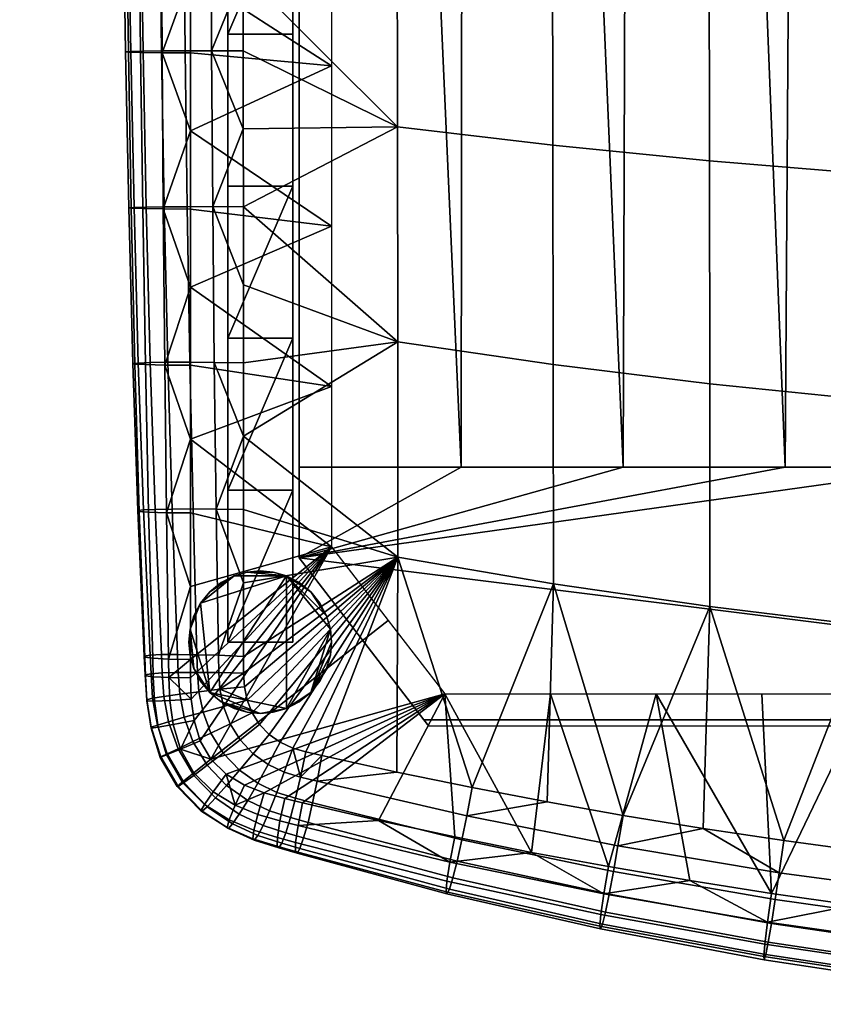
# Model space of a CAD drawing. Header units: millimetres. Extents: x -248 to 248, y -292 to 271.
# Tile 1 of 18: x -243 to -119, y -288 to -136. Entities that reach past the tile are written whole.
import ezdxf

# ---------------------------------------------------------------- set-up
doc = ezdxf.new("R2010")
doc.units = ezdxf.units.MM
for name, color, linetype in [('kryt', 251, 'Continuous'), ('nozky', 250, 'Continuous'), ('podnoz', 7, 'Continuous'), ('sedak', 7, 'Continuous')]:
    doc.layers.add(name, color=color, linetype=linetype)

msp = doc.modelspace()

# ---------------------------------------------------------------- meshes
at = {"layer": 'kryt'}
mesh = msp.add_polyface(dxfattribs=at)
corners = [(-187.4, 74.5, 385.52), (-200, 74.5, 389), (-200, 83.71, 392.16), (-175.59, 84.04, 385.73), (-174.71, 74.5, 382.27), (-150.91, 84.32, 380.18), (-136.16, 74.5, 373.84), (-149.08, 74.5, 376.42), (-161.94, 74.5, 379.23), (-126.03, 84.55, 375.49), (-123.16, 74.5, 371.49), (-110.11, 74.5, 369.37), (-100.97, 84.74, 371.67), (-97, 74.5, 367.49), (-200, 74.5, 389), (-200, -205.5, 400), (-200, 83.71, 392.16), (-200, 93.13, 394.8), (-200, 3.93, 420.88), (-200, 78.27, 415.69), (-200, 102.72, 396.9), (-125, -205.5, 400), (-123.16, 74.5, 371.49), (-110.11, 74.5, 369.37), (-100, -205.5, 400), (-150, -205.5, 400), (-149.08, 74.5, 376.42), (-136.16, 74.5, 373.84), (-200, -205.5, 400), (-200, 74.5, 389), (-187.4, 74.5, 385.52), (-175, -205.5, 400), (-174.71, 74.5, 382.27), (-161.94, 74.5, 379.23), (-92.54, 13.93, 374.09), (-95.41, 44.18, 370.84), (-97, 74.5, 367.49), (-48.52, -15.4, 378.71), (-72.77, -15.38, 377.88), (-72.77, 39.58, 372.4), (-48.52, 39.58, 373.23), (-24.26, -15.4, 379.21), (-24.26, 39.57, 373.73), (-24.26, -70.43, 384.2), (-48.52, -70.42, 383.7), (-85.31, 78.74, 367.62), (-73.5, 82.61, 367.73), (-61.53, 86.05, 367.8), (-49.43, 88.98, 367.85), (-95.41, 44.18, 370.84), (-97, 74.5, 367.49), (-92.54, 13.93, 374.09), (-90.49, -1.08, 375.68), (-87.92, -16.13, 377.26), (-37.16, 91.35, 367.88), (-24.87, 93.08, 367.91), (-12.5, 94.14, 367.92), (0, 67.04, 370.97), (0, 12.09, 376.7), (0, -15.41, 379.38), (0, 39.57, 373.9), (0, -42.91, 381.93), (-69.68, -74.44, 383.34), (-84.7, -31.1, 378.82), (-80.77, -45.71, 380.34), (-75.81, -60.31, 381.86), (-66.13, -81.2, 384.05), (0, -70.43, 384.37)]
mesh.append_faces([[corners[k] for k in face] for face in [(0, 1, 2, 2), (2, 3, 0, 0), (4, 0, 3, 3), (5, 6, 7, 7), (5, 7, 8, 8), (9, 10, 6, 6), (11, 12, 13, 13), (14, 15, 16, 16), (15, 17, 16, 16), (18, 19, 20, 20), (20, 15, 18, 18), (20, 17, 15, 15), (21, 22, 23, 24), (25, 26, 27, 21), (28, 29, 30, 31), (31, 32, 33, 25), (34, 24, 35, 35), (23, 36, 35, 35), (27, 22, 21, 21), (33, 26, 25, 25), (30, 32, 31, 31), (23, 35, 24, 24), (37, 38, 39, 40), (41, 37, 40, 42), (43, 44, 37, 41), (45, 46, 39, 39), (47, 48, 40, 40), (47, 39, 46, 46), (49, 50, 45, 45), (51, 49, 39, 39), (52, 51, 39, 39), (52, 39, 38, 38), (39, 47, 40, 40), (38, 53, 52, 52), (49, 45, 39, 39), (54, 40, 48, 48), (55, 56, 42, 42), (56, 57, 42, 42), (42, 54, 55, 55), (40, 54, 42, 42), (42, 58, 59, 41), (42, 60, 58, 58), (59, 61, 41, 41), (57, 60, 42, 42), (37, 62, 38, 38), (63, 38, 64, 64), (65, 38, 62, 62), (44, 62, 37, 37), (65, 64, 38, 38), (62, 44, 66, 66), (43, 61, 67, 67), (43, 41, 61, 61), (63, 53, 38, 38)]])
mesh = msp.add_polyface(dxfattribs=at)
corners = [(-200, -144.98, 427.03), (-200, -219.5, 405.74), (-200, -219.5, 427.98), (-200, -70.5, 424.66), (-200, 3.93, 420.88), (-200, -205.5, 400), (0, -245.5, 428), (-180, -245.5, 428), (-180.77, -244.5, 416), (0, -244.5, 416), (-180.77, -244.5, 416), (-200, -219.5, 427.98), (-200, -219.5, 405.74), (-180, -245.5, 428), (-7.58, -125.05, 388.81), (0, -125.5, 388.86), (0, -205.5, 400), (-15.06, -123.72, 388.66), (-25, -205.5, 400), (-22.37, -121.51, 388.41), (-50, -205.5, 400), (-36.01, -114.71, 387.65), (-29.46, -118.44, 388.06), (-42.17, -110.3, 387.17), (-75, -205.5, 400), (-62.22, -87.68, 384.73), (-84.7, -31.1, 378.82), (-100, -205.5, 400), (-53.27, -99.63, 386.01), (-57.94, -93.84, 385.39), (-47.92, -105.26, 386.62), (-66.13, -81.2, 384.05), (-69.68, -74.44, 383.34), (-75.81, -60.31, 381.86), (-80.77, -45.71, 380.34), (-87.92, -16.13, 377.26), (-92.54, 13.93, 374.09), (-90.49, -1.08, 375.68), (-48.52, -70.42, 383.7), (-62.22, -87.68, 384.73), (-66.13, -81.2, 384.05), (-57.94, -93.84, 385.39), (-53.27, -99.63, 386.01), (-47.92, -105.26, 386.62), (-42.17, -110.3, 387.17), (-15.06, -123.72, 388.66), (-24.26, -70.43, 384.2), (0, -97.96, 386.67), (0, -70.43, 384.37), (-36.01, -114.71, 387.65), (-22.37, -121.51, 388.41), (-29.46, -118.44, 388.06), (-7.58, -125.05, 388.81), (-200, -219.5, 405.74), (0, -244.5, 416), (-180.77, -244.5, 416), (-200, -205.5, 400), (-175, -205.5, 400), (-100, -205.5, 400), (-150, -205.5, 400), (-125, -205.5, 400), (-75, -205.5, 400), (-50, -205.5, 400), (-25, -205.5, 400), (0, -205.5, 400)]
mesh.append_faces([[corners[k] for k in face] for face in [(0, 1, 2, 2), (3, 1, 0, 0), (4, 1, 3, 3), (5, 1, 4, 4), (6, 7, 8, 9), (10, 11, 12, 12), (11, 10, 13, 13), (14, 15, 16, 16), (14, 16, 17, 17), (18, 17, 16, 16), (18, 19, 17, 17), (20, 21, 18, 18), (18, 21, 22, 22), (18, 22, 19, 19), (23, 21, 20, 20), (20, 24, 25, 25), (26, 24, 27, 27), (28, 20, 29, 29), (25, 29, 20, 20), (30, 20, 28, 28), (30, 23, 20, 20), (31, 24, 32, 32), (33, 24, 34, 34), (32, 24, 33, 33), (35, 26, 27, 27), (36, 37, 27, 27), (37, 35, 27, 27), (26, 34, 24, 24), (25, 24, 31, 31), (38, 39, 40, 40), (38, 41, 39, 39), (42, 38, 43, 43), (42, 41, 38, 38), (44, 43, 38, 38), (45, 46, 47, 47), (38, 46, 44, 44), (46, 48, 47, 47), (49, 44, 46, 46), (46, 50, 51, 51), (46, 45, 50, 50), (52, 45, 47, 47), (49, 46, 51, 51), (53, 54, 55, 55), (56, 57, 53, 53), (58, 54, 53, 53), (57, 59, 53, 53), (59, 60, 53, 53), (53, 60, 58, 58), (54, 58, 61, 61), (54, 62, 63, 63), (54, 63, 64, 64), (54, 61, 62, 62)]])
at = {"layer": 'nozky'}
mesh = msp.add_polyface(dxfattribs=at)
corners = [(-237, 225.43), (-237, 225.08, 3), (-239.16, 225.3, 3), (-239.16, 225.64), (-241.22, 225.93, 3), (-234.84, 225.3, 3), (-234.84, 225.64), (-232.78, 225.93, 3), (-230.88, 226.95, 3), (-232.78, 226.28), (-243.12, 226.95, 3), (-241.22, 226.28), (-243.12, 227.3), (-230.88, 227.3), (-241.22, 226.28), (-234.84, 225.64), (-239.16, 225.64), (-237, 225.43), (-243.12, 227.3), (-232.78, 226.28), (-196.79, -226.48), (-196.79, -226.48, 3), (-195.77, -228.45, 3), (-195.77, -228.45), (-199.98, -223.29), (-199.98, -223.29, 3), (-198.22, -224.72, 3), (-198.22, -224.72), (-204, -221.68), (-204, -221.68, 3), (-201.95, -222.27, 3), (-201.95, -222.27), (-208, -221.68), (-208, -221.68, 3), (-206, -221.5, 3), (-206, -221.5), (-212.02, -223.29), (-212.02, -223.29, 3), (-210.05, -222.27, 3), (-210.05, -222.27), (-215.21, -226.48), (-215.21, -226.48, 3), (-213.78, -224.72, 3), (-213.78, -224.72), (-216.23, -228.45), (-216.23, -228.45, 3), (-215.21, -226.48), (-216.82, -230.5), (-216.23, -228.45), (-210.05, -222.27), (-213.78, -224.72), (-201.95, -222.27), (-212.02, -223.29), (-208, -221.68), (-204, -221.68), (-206, -221.5), (-199.98, -223.29), (-198.22, -224.72), (-195.77, -228.45), (-195.18, -230.5), (-196.79, -226.48)]
mesh.append_faces([[corners[k] for k in face] for face in [(0, 1, 2, 2), (3, 2, 4, 4), (0, 5, 1, 1), (6, 7, 5, 5), (8, 7, 9, 9), (4, 10, 11, 11), (2, 3, 0, 0), (12, 11, 10, 10), (3, 4, 11, 11), (7, 6, 9, 9), (8, 9, 13, 13), (5, 0, 6, 6), (14, 15, 16, 16), (16, 15, 17, 17), (18, 19, 14, 14), (19, 15, 14, 14), (20, 21, 22, 23), (24, 25, 26, 27), (28, 29, 30, 31), (31, 30, 25, 24), (27, 26, 21, 20), (32, 33, 34, 35), (36, 37, 38, 39), (39, 38, 33, 32), (40, 41, 42, 43), (44, 45, 41, 40), (43, 42, 37, 36), (35, 34, 29, 28), (46, 47, 48, 48), (49, 46, 50, 50), (49, 51, 46, 46), (49, 50, 52, 52), (51, 49, 53, 53), (54, 53, 55, 55), (51, 56, 57, 57), (57, 58, 51, 51), (58, 59, 51, 51), (60, 58, 57, 57), (54, 51, 53, 53)]])
mesh = msp.add_polyface(dxfattribs=at)
corners = [(-195.18, -230.5), (-195.18, -230.5, 3), (-195, -232.5, 3), (-195, -232.5), (-195.77, -228.45), (-195.77, -228.45, 3), (-216.82, -230.5), (-216.82, -230.5, 3), (-216.23, -228.45, 3), (-216.23, -228.45), (-216.82, -234.5), (-216.82, -234.5, 3), (-217, -232.5, 3), (-217, -232.5), (-215.21, -238.52), (-215.21, -238.52, 3), (-216.23, -236.55, 3), (-216.23, -236.55), (-212.02, -241.71), (-212.02, -241.71, 3), (-213.78, -240.28, 3), (-213.78, -240.28), (-208, -243.32), (-208, -243.32, 3), (-210.05, -242.73, 3), (-210.05, -242.73), (-204, -243.32), (-204, -243.32, 3), (-206, -243.5, 3), (-206, -243.5), (-199.98, -241.71), (-199.98, -241.71, 3), (-201.95, -242.73, 3), (-201.95, -242.73), (-196.79, -238.52), (-196.79, -238.52, 3), (-198.22, -240.28, 3), (-198.22, -240.28), (-195.18, -234.5), (-195.18, -234.5, 3), (-195.77, -236.55, 3), (-195.77, -236.55), (-215.21, -226.48), (-213.78, -240.28), (-216.82, -230.5), (-201.95, -222.27), (-216.23, -236.55), (-216.82, -234.5), (-215.21, -238.52), (-217, -232.5), (-206, -243.5), (-208, -243.32), (-212.02, -241.71), (-210.05, -242.73), (-201.95, -242.73), (-195.18, -230.5), (-195, -232.5), (-198.22, -240.28), (-199.98, -241.71), (-204, -243.32), (-195.18, -234.5), (-195.77, -236.55), (-196.79, -238.52)]
mesh.append_faces([[corners[k] for k in face] for face in [(0, 1, 2, 3), (4, 5, 1, 0), (6, 7, 8, 9), (10, 11, 12, 13), (14, 15, 16, 17), (17, 16, 11, 10), (18, 19, 20, 21), (22, 23, 24, 25), (25, 24, 19, 18), (21, 20, 15, 14), (26, 27, 28, 29), (30, 31, 32, 33), (33, 32, 27, 26), (34, 35, 36, 37), (38, 39, 40, 41), (3, 2, 39, 38), (41, 40, 35, 34), (37, 36, 31, 30), (29, 28, 23, 22), (13, 12, 7, 6), (42, 43, 44, 44), (45, 43, 42, 42), (46, 47, 44, 44), (46, 43, 48, 48), (44, 47, 49, 49), (50, 51, 52, 52), (52, 51, 53, 53), (44, 43, 46, 46), (50, 52, 43, 43), (54, 43, 45, 45), (45, 55, 54, 54), (55, 56, 57, 57), (54, 57, 58, 58), (54, 59, 50, 50), (54, 50, 43, 43), (57, 60, 61, 61), (61, 62, 57, 57), (55, 57, 54, 54), (56, 60, 57, 57)]])
at = {"layer": 'podnoz'}
mesh = msp.add_polyface(dxfattribs=at)
corners = [(-211, -185.57, 427.72), (-211, -209.03, 427.93), (-201, -185.57, 427.72), (-211, -162.1, 427.37), (-201, -162.11, 427.37), (-201, -138.64, 426.88), (-211, -138.63, 426.88), (-201, -115.18, 426.25), (-211, -115.16, 426.25), (-211, -91.7, 425.48), (-201, -91.71, 425.48), (-201, -68.26, 424.57), (-211, -68.24, 424.57), (-201, -209.04, 427.93), (-201, -44.8, 423.51), (-211, -185.57, 402.72), (-201, -185.57, 402.72), (-211, -209.03, 402.93), (-211, -162.1, 402.37), (-211, -138.63, 401.87), (-201, -138.64, 401.87), (-201, -162.11, 402.37), (-211, -115.16, 401.24), (-201, -115.18, 401.24), (-211, -91.7, 400.46), (-211, -68.24, 399.54), (-201, -68.25, 399.54), (-201, -91.71, 400.46), (-211, -44.78, 398.48), (-201, -44.8, 398.49), (-211, -162.1, 427.37), (-211, -162.1, 402.37), (-211, -185.57, 402.72), (-211, -209.03, 402.93), (-211, -185.57, 427.72), (-211, -68.24, 424.57), (-211, -68.24, 399.54), (-211, -91.7, 400.46), (-211, -115.16, 426.25), (-211, -115.16, 401.24), (-211, -138.63, 401.87), (-211, -91.7, 425.48), (-211, -138.63, 426.88), (-211, -209.03, 427.93), (-211, -44.79, 423.51), (-201, -91.71, 425.48), (-201, -115.18, 401.24), (-201, -91.71, 400.46), (-201, -68.26, 424.57), (-201, -68.25, 399.54), (-201, -185.57, 427.72), (-201, -209.04, 402.93), (-201, -185.57, 402.72), (-201, -138.64, 426.88), (-201, -162.11, 402.37), (-201, -138.64, 401.87), (-201, -162.11, 427.37), (-201, -115.18, 426.25), (-201, -44.8, 423.51)]
mesh.append_faces([[corners[k] for k in face] for face in [(0, 1, 2, 2), (3, 4, 5, 6), (3, 0, 4, 4), (6, 7, 8, 8), (9, 10, 11, 12), (8, 10, 9, 9), (1, 13, 2, 2), (6, 5, 7, 7), (4, 0, 2, 2), (12, 11, 14, 14), (10, 8, 7, 7), (15, 16, 17, 17), (18, 19, 20, 21), (19, 22, 23, 20), (15, 18, 21, 16), (24, 25, 26, 27), (25, 28, 29, 26), (22, 24, 27, 23), (30, 31, 32, 32), (33, 34, 32, 32), (35, 36, 37, 37), (38, 39, 40, 40), (39, 41, 37, 37), (42, 40, 31, 31), (32, 34, 30, 30), (34, 33, 43, 43), (41, 39, 38, 38), (30, 42, 31, 31), (40, 42, 38, 38), (37, 41, 35, 35), (44, 36, 35, 35), (45, 46, 47, 47), (48, 47, 49, 49), (50, 51, 52, 52), (53, 54, 55, 55), (56, 52, 54, 54), (55, 46, 57, 57), (52, 56, 50, 50), (56, 54, 53, 53), (57, 53, 55, 55), (46, 45, 57, 57), (47, 48, 45, 45), (48, 49, 58, 58)]])
mesh = msp.add_polyface(dxfattribs=at)
corners = [(-195.18, -230.5, 428), (-195, -232.5, 428), (-195, -232.5, 3), (-195.18, -230.5, 3), (-195.77, -228.45, 428), (-195.77, -228.45, 3), (-196.79, -226.48, 428), (-196.79, -226.48, 3), (-198.22, -224.72, 428), (-198.22, -224.72, 3), (-199.98, -223.29, 428), (-199.98, -223.29, 3), (-201.95, -222.27, 428), (-201.95, -222.27, 3), (-204, -221.68, 428), (-204, -221.68, 3), (-206, -221.5, 428), (-206, -221.5, 3), (-208, -221.68, 428), (-208, -221.68, 3), (-210.05, -222.27, 428), (-210.05, -222.27, 3), (-212.02, -223.29, 428), (-212.02, -223.29, 3), (-213.78, -224.72, 428), (-213.78, -224.72, 3), (-215.21, -226.48, 428), (-215.21, -226.48, 3), (-216.23, -228.45, 428), (-216.23, -228.45, 3), (-216.82, -230.5, 428), (-216.82, -230.5, 3), (-217, -232.5, 428), (-217, -232.5, 3), (-216.82, -234.5, 428), (-216.82, -234.5, 3), (-216.23, -236.55, 428), (-216.23, -236.55, 3), (-215.21, -238.52, 428), (-215.21, -238.52, 3), (-213.78, -240.28, 428), (-213.78, -240.28, 3), (-212.02, -241.71, 428), (-212.02, -241.71, 3), (-210.05, -242.73, 428), (-210.05, -242.73, 3), (-208, -243.32, 428), (-208, -243.32, 3), (-206, -243.5, 428), (-206, -243.5, 3), (-204, -243.32, 428), (-204, -243.32, 3), (-201.95, -242.73, 428), (-201.95, -242.73, 3), (-199.98, -241.71, 428), (-199.98, -241.71, 3), (-198.22, -240.28, 428), (-198.22, -240.28, 3), (-196.79, -238.52, 428), (-196.79, -238.52, 3), (-195.77, -236.55, 428), (-195.77, -236.55, 3), (-195.18, -234.5, 428), (-195.18, -234.5, 3), (-211, -232.5, 428), (-211, -232.5, 403), (-201, -232.5, 403), (-201, -232.5, 428), (-201, -209.04, 427.93), (-211, -209.03, 427.93), (-211, -232.5, 428), (-201, -232.5, 428), (-211, -209.03, 402.93), (-201, -209.04, 402.93), (-211, -232.5, 403), (-201, -232.5, 403), (-201, -185.57, 402.72), (-211, -209.03, 427.93), (-211, -209.03, 402.93), (-211, -232.5, 403), (-211, -232.5, 428), (-201, -209.04, 427.93), (-201, -232.5, 428), (-201, -232.5, 403), (-201, -209.04, 402.93), (-201, -185.57, 427.72)]
mesh.append_faces([[corners[k] for k in face] for face in [(0, 1, 2, 3), (4, 0, 3, 5), (6, 4, 5, 7), (8, 6, 7, 9), (10, 8, 9, 11), (12, 10, 11, 13), (14, 12, 13, 15), (16, 14, 15, 17), (18, 16, 17, 19), (20, 18, 19, 21), (22, 20, 21, 23), (24, 22, 23, 25), (26, 24, 25, 27), (28, 26, 27, 29), (30, 28, 29, 31), (32, 30, 31, 33), (34, 32, 33, 35), (36, 34, 35, 37), (38, 36, 37, 39), (40, 38, 39, 41), (42, 40, 41, 43), (44, 42, 43, 45), (46, 44, 45, 47), (48, 46, 47, 49), (50, 48, 49, 51), (52, 50, 51, 53), (54, 52, 53, 55), (56, 54, 55, 57), (58, 56, 57, 59), (60, 58, 59, 61), (62, 60, 61, 63), (1, 62, 63, 2), (64, 65, 66, 67), (68, 69, 70, 70), (70, 71, 68, 68), (72, 73, 74, 74), (74, 73, 75, 75), (72, 76, 73, 73), (77, 78, 79, 79), (77, 79, 80, 80), (81, 82, 83, 83), (84, 81, 83, 83), (85, 81, 84, 84)]])
at = {"layer": 'sedak'}
mesh = msp.add_polyface(dxfattribs=at)
corners = [(-195, -118.73, 426.61), (-216.78, -117.39, 428.27), (-216.78, -105.33, 427.98), (-195, -82.29, 425.14), (-216.78, -93.27, 427.66), (-216.79, -81.21, 427.3), (-195, -64.08, 424.28), (-216.79, -69.15, 426.91), (-216.79, -57.1, 426.48), (-195, -100.51, 425.91), (-224.46, -141.46, 433.03), (-221.14, -141.49, 429.98), (-220.97, -165.62, 430.2), (-224.14, -165.57, 433.11), (-226.33, -141.41, 437.27), (-225.9, -165.51, 437.19), (-226.78, -141.36, 441.93), (-226.28, -165.44, 441.71), (-225.99, -141.31, 446.62), (-225.48, -165.38, 446.27), (-224.09, -141.26, 450.99), (-223.61, -165.33, 450.55), (-221.23, -141.23, 454.76), (-220.81, -165.29, 454.26), (-217.59, -141.2, 457.73), (-217.28, -165.27, 457.21), (-213.5, -141.19, 459.76), (-213.32, -165.26, 459.24), (-224.72, -117.34, 432.78), (-221.28, -117.37, 429.61), (-226.68, -117.3, 437.14), (-227.18, -117.26, 441.89), (-226.41, -117.22, 446.65), (-224.49, -117.18, 451.07), (-221.57, -117.15, 454.87), (-217.85, -117.12, 457.82), (-213.65, -117.11, 459.81), (-224.95, -93.22, 432.37), (-221.4, -93.25, 429.1), (-226.99, -93.19, 436.81), (-227.54, -93.16, 441.63), (-226.78, -93.13, 446.44), (-224.84, -93.09, 450.88), (-221.88, -93.06, 454.68), (-218.08, -93.04, 457.6), (-213.79, -93.02, 459.55), (-225.16, -69.11, 431.8), (-221.51, -69.13, 428.44), (-227.26, -69.08, 436.31), (-227.85, -69.06, 441.17), (-227.1, -69.03, 445.99), (-225.15, -69.01, 450.43), (-222.14, -68.98, 454.21), (-218.28, -68.96, 457.09), (-213.9, -68.94, 458.98), (-225.33, -44.99, 431.06), (-221.61, -45.02, 427.64), (-227.49, -44.97, 435.62), (-228.11, -44.96, 440.5), (-227.37, -44.94, 445.32), (-225.4, -44.92, 449.73), (-222.36, -44.9, 453.46), (-218.44, -44.88, 456.29), (-214, -44.86, 458.11), (-216.77, -141.51, 428.74), (-216.77, -153.57, 428.92), (-216.78, -129.45, 428.52), (-208.67, -56.88, 459.59)]
mesh.append_faces([[corners[k] for k in face] for face in [(0, 1, 2, 2), (3, 4, 5, 5), (6, 7, 8, 8), (7, 3, 5, 5), (4, 9, 2, 2), (10, 11, 12, 13), (14, 10, 13, 15), (16, 14, 15, 17), (18, 16, 17, 19), (20, 18, 19, 21), (22, 20, 21, 23), (24, 22, 23, 25), (26, 24, 25, 27), (28, 29, 11, 10), (30, 28, 10, 14), (31, 30, 14, 16), (32, 31, 16, 18), (33, 32, 18, 20), (34, 33, 20, 22), (35, 34, 22, 24), (36, 35, 24, 26), (37, 38, 29, 28), (39, 37, 28, 30), (40, 39, 30, 31), (41, 40, 31, 32), (42, 41, 32, 33), (43, 42, 33, 34), (44, 43, 34, 35), (45, 44, 35, 36), (46, 47, 38, 37), (48, 46, 37, 39), (49, 48, 39, 40), (50, 49, 40, 41), (51, 50, 41, 42), (52, 51, 42, 43), (53, 52, 43, 44), (54, 53, 44, 45), (55, 56, 47, 46), (57, 55, 46, 48), (58, 57, 48, 49), (59, 58, 49, 50), (60, 59, 50, 51), (61, 60, 51, 52), (62, 61, 52, 53), (63, 62, 53, 54), (11, 64, 65, 65), (11, 66, 64, 64), (29, 2, 1, 1), (38, 4, 2, 2), (29, 1, 66, 66), (11, 65, 12, 12), (29, 66, 11, 11), (29, 38, 2, 2), (38, 5, 4, 4), (47, 7, 5, 5), (47, 8, 7, 7), (56, 8, 47, 47), (67, 63, 54, 54), (5, 38, 47, 47)]])
mesh = msp.add_polyface(dxfattribs=at)
corners = [(-216.76, -235.21, 429.22), (-195, -217.8, 428.99), (-216.75, -238.02, 429.2), (-216.76, -223.91, 429.28), (-216.76, -212.54, 429.3), (-195, -193.03, 428.62), (-216.76, -201.14, 429.29), (-216.77, -189.75, 429.25), (-195, -168.26, 428.1), (-216.77, -177.7, 429.18), (-216.77, -165.64, 429.07), (-216.77, -153.57, 428.92), (-195, -143.5, 427.43), (-216.77, -141.51, 428.74), (-216.78, -129.45, 428.52), (-216.78, -117.39, 428.27), (-195, -118.73, 426.61), (-216.2, -244.58, 429.15), (-215.27, -247.74, 429.14), (-216.64, -241.31, 429.18), (-213.63, -250.59, 429.13), (-216.78, -105.33, 427.98), (-195, -100.51, 425.91), (-216.78, -93.27, 427.66), (-195, -82.29, 425.14), (-195, -64.08, 424.28), (-216.79, -57.1, 426.48), (-195, -45.86, 423.34), (-216.79, -69.15, 426.91), (-184.76, -219.38, 461.17), (-208.6, -200.69, 458.69), (-208.59, -212.01, 457.72), (-184.8, -186.16, 463.19), (-208.61, -177.32, 460.09), (-208.6, -189.36, 459.46), (-184.83, -152.95, 463.73), (-208.62, -153.23, 460.85), (-208.61, -165.28, 460.55), (-208.63, -129.14, 461.06), (-208.63, -141.19, 461.01), (-184.87, -119.75, 463.27), (-208.64, -105.05, 460.88), (-208.64, -117.09, 461.01), (-184.9, -82.98, 462.05), (-208.65, -80.96, 460.39), (-208.65, -93, 460.67), (-202.91, -247.96, 454.48), (-204.65, -246.75, 454.29), (-201, -248.85, 454.74), (-206.12, -245.23, 454.19), (-208.66, -68.92, 460.03), (-184.94, -46.22, 460.2), (-208.67, -56.88, 459.59), (-208.02, -241.47, 454.32), (-212.22, -239.79, 453.24), (-211.68, -242.46, 452.98), (-208.59, -223.34, 456.55), (-212.46, -234.54, 453.9), (-208.59, -234.71, 455.14), (-212.81, -211.95, 456.41), (-212.4, -237.2, 453.55), (-208.58, -237.3, 454.79), (-213.09, -189.31, 458.13), (-213.32, -165.26, 459.24), (-208.45, -239.4, 454.53), (-213.5, -141.19, 459.76), (-213.65, -117.11, 459.81), (-213.79, -93.02, 459.55), (-213.9, -68.94, 458.98)]
mesh.append_faces([[corners[k] for k in face] for face in [(0, 1, 2, 2), (1, 3, 4, 4), (3, 1, 0, 0), (5, 6, 7, 7), (8, 9, 10, 10), (8, 10, 11, 11), (9, 5, 7, 7), (6, 1, 4, 4), (12, 13, 14, 14), (15, 16, 14, 14), (13, 12, 11, 11), (17, 1, 18, 18), (19, 1, 17, 17), (20, 18, 1, 1), (8, 5, 9, 9), (12, 14, 16, 16), (11, 12, 8, 8), (21, 22, 16, 16), (5, 1, 6, 6), (22, 23, 24, 24), (25, 26, 27, 27), (24, 28, 25, 25), (2, 1, 19, 19), (29, 30, 31, 31), (32, 33, 34, 34), (35, 36, 37, 37), (35, 38, 39, 39), (40, 41, 42, 42), (43, 44, 45, 45), (45, 41, 43, 43), (46, 29, 47, 47), (48, 29, 46, 46), (47, 29, 49, 49), (40, 43, 41, 41), (50, 44, 43, 43), (51, 52, 50, 50), (53, 54, 55, 55), (56, 57, 58, 58), (59, 57, 56, 56), (57, 60, 61, 58), (62, 34, 33, 63), (61, 54, 64, 64), (65, 63, 36, 36), (66, 65, 38, 38), (66, 42, 41, 67), (53, 64, 54, 54), (31, 59, 56, 56), (34, 62, 30, 30), (31, 30, 59, 59), (36, 63, 37, 37), (39, 65, 36, 36), (42, 66, 38, 38), (39, 38, 65, 65), (33, 37, 63, 63), (41, 45, 67, 67), (45, 44, 67, 67), (50, 68, 44, 44), (68, 50, 52, 52), (68, 67, 44, 44)]])
mesh = msp.add_polyface(dxfattribs=at)
corners = [(-160.81, -189.62, 464.96), (-184.8, -186.16, 463.19), (-184.76, -219.38, 461.17), (-160.76, -223.49, 463.4), (-160.85, -155.77, 464.95), (-184.83, -152.95, 463.73), (-160.9, -121.92, 463.93), (-184.87, -119.75, 463.27), (-160.95, -84.44, 462.14), (-184.9, -82.98, 462.05), (-161, -46.98, 459.77), (-184.94, -46.22, 460.2), (-136.66, -192.6, 465.66), (-136.61, -227.02, 464.58), (-136.71, -158.19, 465.13), (-136.75, -123.79, 463.58), (-136.81, -85.7, 461.27), (-136.86, -47.64, 458.45), (-112.37, -195.09, 465.79), (-112.33, -229.98, 465.14), (-112.42, -160.21, 464.79), (-112.47, -125.35, 462.79), (-112.53, -86.75, 460.04), (-112.58, -48.18, 456.83), (-84.4, -197.34, 465.73), (-84.36, -232.66, 465.45), (-84.44, -162.04, 464.34), (-84.48, -126.76, 461.96), (-84.53, -87.7, 458.81), (-84.58, -48.68, 455.27), (-56.32, -198.96, 465.61), (-56.29, -234.57, 465.58), (-56.35, -163.36, 463.96), (-56.38, -127.78, 461.33), (-56.42, -88.39, 457.93), (-56.45, -49.03, 454.14), (-28.18, -199.92, 465.49), (-28.16, -235.72, 465.59), (-28.19, -164.14, 463.71), (-28.21, -128.38, 460.94), (-28.23, -88.79, 457.38), (-28.25, -49.24, 453.46), (0, -200.25, 465.43), (0, -236.11, 465.58), (0, -164.41, 463.61), (0, -128.59, 460.8), (0, -88.93, 457.2), (0, -49.31, 453.23), (-208.58, -237.3, 454.79), (-208.45, -239.4, 454.53), (-208.59, -234.71, 455.14), (-208.6, -189.36, 459.46), (-208.6, -200.69, 458.69), (-208.59, -212.01, 457.72), (-208.59, -223.34, 456.55), (-208.63, -141.19, 461.01), (-208.62, -153.23, 460.85), (-208.64, -117.09, 461.01), (-208.63, -129.14, 461.06), (-208.61, -165.28, 460.55), (-208.61, -177.32, 460.09), (-207.25, -243.44, 454.21), (-206.12, -245.23, 454.19), (-198.99, -249.45, 455.07), (-201, -248.85, 454.74), (-196.5, -250.03, 455.48), (-208.02, -241.47, 454.32), (-208.66, -68.92, 460.03), (-125.23, -263.14, 461.78), (-150.03, -259.25, 460.53), (-100.31, -266.32, 462.53), (-75.31, -268.8, 462.98), (-173.32, -254.95, 458.56), (-213.63, -250.59, 429.13), (-186.27, -229.15, 429.06), (-177.54, -240.5, 429.13), (-213.63, -250.59, 429.13), (-195, -217.8, 428.99), (-186.27, -229.15, 429.06)]
mesh.append_faces([[corners[k] for k in face] for face in [(0, 1, 2, 3), (4, 5, 1, 0), (6, 7, 5, 4), (8, 9, 7, 6), (10, 11, 9, 8), (12, 0, 3, 13), (14, 4, 0, 12), (15, 6, 4, 14), (16, 8, 6, 15), (17, 10, 8, 16), (18, 12, 13, 19), (20, 14, 12, 18), (21, 15, 14, 20), (22, 16, 15, 21), (23, 17, 16, 22), (24, 18, 19, 25), (26, 20, 18, 24), (27, 21, 20, 26), (28, 22, 21, 27), (29, 23, 22, 28), (30, 24, 25, 31), (32, 26, 24, 30), (33, 27, 26, 32), (34, 28, 27, 33), (35, 29, 28, 34), (36, 30, 31, 37), (38, 32, 30, 36), (39, 33, 32, 38), (40, 34, 33, 39), (41, 35, 34, 40), (42, 36, 37, 43), (44, 38, 36, 42), (45, 39, 38, 44), (46, 40, 39, 45), (47, 41, 40, 46), (48, 49, 2, 2), (50, 48, 2, 2), (51, 52, 1, 1), (53, 54, 2, 2), (55, 56, 5, 5), (57, 58, 7, 7), (59, 60, 1, 1), (61, 62, 2, 2), (63, 2, 64, 64), (65, 2, 63, 63), (52, 2, 1, 1), (66, 61, 2, 2), (54, 50, 2, 2), (1, 5, 59, 59), (5, 7, 58, 58), (49, 66, 2, 2), (11, 67, 9, 9), (13, 68, 19, 19), (13, 3, 69, 69), (19, 70, 25, 25), (71, 31, 25, 25), (72, 3, 2, 2), (73, 74, 75, 75), (76, 77, 78, 78)]])
mesh = msp.add_polyface(dxfattribs=at)
corners = [(-218.42, -240.53, 448.9), (-220.86, -240.88, 445.83), (-220.14, -244.8, 445.55), (-217.73, -244.11, 448.61), (-215.46, -240.16, 451.41), (-214.83, -243.31, 451.13), (-212.22, -239.79, 453.24), (-211.68, -242.46, 452.98), (-222.51, -237.86, 432.15), (-220.1, -237.98, 429.94), (-219.96, -241.54, 429.89), (-222.33, -241.63, 432.04), (-223.71, -237.7, 435.35), (-223.49, -241.58, 435.18), (-223.76, -237.53, 438.96), (-223.52, -241.42, 438.72), (-222.86, -237.38, 442.65), (-222.61, -241.18, 442.36), (-221.12, -237.26, 446.16), (-218.67, -237.18, 449.25), (-215.68, -237.17, 451.76), (-212.4, -237.2, 453.55), (-222.6, -234.98, 432.22), (-220.15, -235.13, 429.98), (-223.82, -234.81, 435.48), (-223.9, -234.65, 439.14), (-223, -234.51, 442.88), (-221.25, -234.43, 446.44), (-218.79, -234.4, 449.57), (-215.77, -234.44, 452.1), (-212.46, -234.54, 453.9), (-223.23, -212.44, 432.7), (-220.49, -212.52, 430.19), (-224.68, -212.32, 436.3), (-224.88, -212.2, 440.33), (-224.02, -212.09, 444.43), (-222.22, -212.01, 448.31), (-219.61, -211.95, 451.72), (-216.38, -211.93, 454.46), (-212.81, -211.95, 456.41), (-223.73, -189.66, 432.99), (-220.75, -189.73, 430.27), (-225.35, -189.58, 436.87), (-225.65, -189.49, 441.17), (-224.82, -189.41, 445.54), (-222.98, -189.34, 449.65), (-220.27, -189.3, 453.25), (-216.87, -189.29, 456.12), (-213.09, -189.31, 458.13), (-224.14, -165.57, 433.11), (-220.97, -165.62, 430.2), (-225.9, -165.51, 437.19), (-226.28, -165.44, 441.71), (-225.48, -165.38, 446.27), (-223.61, -165.33, 450.55), (-220.81, -165.29, 454.26), (-217.28, -165.27, 457.21), (-213.32, -165.26, 459.24), (-216.76, -201.14, 429.29), (-216.76, -212.54, 429.3), (-216.77, -177.7, 429.18), (-216.77, -189.75, 429.25), (-216.77, -165.64, 429.07), (-216.77, -153.57, 428.92), (-216.76, -223.91, 429.28), (-216.64, -241.31, 429.18), (-216.76, -235.21, 429.22), (-216.75, -238.02, 429.2), (-208.58, -237.3, 454.79), (-208.6, -200.69, 458.69)]
mesh.append_faces([[corners[k] for k in face] for face in [(0, 1, 2, 3), (4, 0, 3, 5), (6, 4, 5, 7), (8, 9, 10, 11), (12, 8, 11, 13), (14, 12, 13, 15), (16, 14, 15, 17), (18, 16, 17, 1), (19, 18, 1, 0), (20, 19, 0, 4), (21, 20, 4, 6), (22, 23, 9, 8), (24, 22, 8, 12), (25, 24, 12, 14), (26, 25, 14, 16), (27, 26, 16, 18), (28, 27, 18, 19), (29, 28, 19, 20), (30, 29, 20, 21), (31, 32, 23, 22), (33, 31, 22, 24), (34, 33, 24, 25), (35, 34, 25, 26), (36, 35, 26, 27), (37, 36, 27, 28), (38, 37, 28, 29), (39, 38, 29, 30), (40, 41, 32, 31), (42, 40, 31, 33), (43, 42, 33, 34), (44, 43, 34, 35), (45, 44, 35, 36), (46, 45, 36, 37), (47, 46, 37, 38), (48, 47, 38, 39), (49, 50, 41, 40), (51, 49, 40, 42), (52, 51, 42, 43), (53, 52, 43, 44), (54, 53, 44, 45), (55, 54, 45, 46), (56, 55, 46, 47), (57, 56, 47, 48), (32, 58, 59, 59), (41, 60, 61, 61), (50, 62, 60, 60), (41, 61, 58, 58), (50, 63, 62, 62), (32, 59, 64, 64), (9, 65, 10, 10), (23, 66, 9, 9), (66, 67, 9, 9), (23, 64, 66, 66), (32, 64, 23, 23), (41, 58, 32, 32), (41, 50, 60, 60), (65, 9, 67, 67), (68, 21, 6, 6), (39, 69, 48, 48)]])
mesh = msp.add_polyface(dxfattribs=at)
corners = [(-205.38, -255.78, 429.18), (-208.44, -254.57, 429.16), (-177.54, -240.5, 429.13), (-211.28, -252.89, 429.14), (-213.63, -250.59, 429.13), (-202.2, -256.67, 429.21), (-199.46, -257.34, 429.24), (-164.14, -264.96, 429.53), (-175.99, -262.57, 429.44), (-187.77, -260.02, 429.34), (-161.23, -240.5, 429.02), (-184.91, -252.56, 457.18), (-184.76, -219.38, 461.17), (-196.5, -250.03, 455.48), (-173.32, -254.95, 458.56), (-160.76, -223.49, 463.4), (-161.71, -257.18, 459.66), (-177.21, -269.41, 432.97), (-176.75, -266.46, 430.36), (-152.98, -271.38, 430.65), (-153.44, -274.57, 433.48), (-177.34, -271.04, 436.73), (-153.59, -276.37, 437.53), (-177.19, -271.39, 440.93), (-153.5, -276.79, 442.01), (-176.82, -270.64, 445.18), (-153.2, -276.03, 446.55), (-176.29, -268.9, 449.18), (-152.74, -274.19, 450.79), (-175.63, -266.3, 452.67), (-152.16, -271.42, 454.47), (-174.9, -263.01, 455.43), (-151.5, -267.91, 457.35), (-174.15, -259.33, 457.34), (-150.81, -263.96, 459.32), (-200.55, -263.44, 432.32), (-200.17, -260.83, 430.02), (-200.58, -264.85, 435.67), (-200.33, -265.1, 439.42), (-199.89, -264.36, 443.25), (-199.31, -262.73, 446.86), (-198.63, -260.34, 450.02), (-197.92, -257.34, 452.55), (-197.23, -253.99, 454.31), (-203.36, -262.66, 432.23), (-202.96, -260.1, 429.97), (-203.39, -264.03, 435.52), (-203.14, -264.28, 439.21), (-202.67, -263.54, 442.97), (-202.05, -261.93, 446.53), (-201.33, -259.57, 449.65), (-200.56, -256.62, 452.14), (-199.8, -253.33, 453.9), (-207.01, -261.56, 432.1), (-206.4, -259.1, 429.91), (-206.37, -262.36, 442.61), (-206.92, -263.08, 438.92), (-205.57, -260.8, 446.12), (-204.57, -258.53, 449.22), (-203.45, -255.7, 451.72), (-202.29, -252.56, 453.51), (-204.76, -251.38, 453.17), (-206.39, -254.29, 451.34), (-198.99, -249.45, 455.07), (-201, -248.85, 454.74), (-202.91, -247.96, 454.48), (-204.65, -246.75, 454.29), (-207.1, -249.73, 452.93)]
mesh.append_faces([[corners[k] for k in face] for face in [(0, 1, 2, 2), (3, 4, 2, 2), (1, 3, 2, 2), (5, 0, 2, 2), (6, 5, 2, 2), (2, 7, 8, 8), (8, 9, 2, 2), (2, 10, 7, 7), (9, 6, 2, 2), (11, 12, 13, 13), (12, 11, 14, 14), (15, 14, 16, 16), (17, 18, 19, 20), (21, 17, 20, 22), (23, 21, 22, 24), (25, 23, 24, 26), (27, 25, 26, 28), (29, 27, 28, 30), (31, 29, 30, 32), (33, 31, 32, 34), (35, 36, 18, 17), (37, 35, 17, 21), (38, 37, 21, 23), (39, 38, 23, 25), (40, 39, 25, 27), (41, 40, 27, 29), (42, 41, 29, 31), (43, 42, 31, 33), (44, 45, 36, 35), (46, 44, 35, 37), (47, 46, 37, 38), (48, 47, 38, 39), (49, 48, 39, 40), (50, 49, 40, 41), (51, 50, 41, 42), (52, 51, 42, 43), (53, 54, 45, 44), (55, 56, 47, 48), (57, 55, 48, 49), (58, 57, 49, 50), (59, 58, 50, 51), (60, 59, 51, 52), (61, 62, 59, 60), (18, 8, 7, 7), (18, 9, 8, 8), (19, 18, 7, 7), (36, 6, 9, 9), (18, 36, 9, 9), (5, 6, 36, 45), (45, 54, 0, 5), (33, 14, 11, 43), (13, 63, 52, 52), (43, 13, 52, 52), (64, 52, 63, 63), (13, 43, 11, 11), (33, 16, 14, 14), (60, 52, 64, 64), (65, 66, 67, 61), (61, 60, 64, 65)]])
mesh = msp.add_polyface(dxfattribs=at)
corners = [(-139.71, -269.33, 429.7), (-152.27, -267.17, 429.62), (-144.92, -240.5, 428.89), (-127.1, -271.31, 429.78), (-114.47, -273.1, 429.85), (-112.31, -240.5, 428.58), (-101.82, -274.7, 429.91), (-161.23, -240.5, 429.02), (-164.14, -264.96, 429.53), (-128.62, -240.5, 428.73), (-84.23, -240.5, 428.32), (-76.44, -277.34, 430.02), (-89.14, -276.11, 429.97), (-160.76, -223.49, 463.4), (-161.71, -257.18, 459.66), (-150.03, -259.25, 460.53), (-136.61, -227.02, 464.58), (-137.64, -261.28, 461.24), (-125.23, -263.14, 461.78), (-112.33, -229.98, 465.14), (-112.78, -264.82, 462.2), (-100.31, -266.32, 462.53), (-87.82, -267.65, 462.78), (-84.36, -232.66, 465.45), (-75.31, -268.8, 462.98), (-102.7, -282.87, 434.17), (-102.34, -279.33, 431.09), (-76.85, -282.12, 431.24), (-77.13, -285.79, 434.39), (-102.84, -284.89, 438.52), (-77.24, -287.88, 438.8), (-102.8, -285.4, 443.3), (-77.22, -288.42, 443.65), (-102.61, -284.6, 448.11), (-77.08, -287.62, 448.52), (-102.3, -282.63, 452.58), (-76.84, -285.6, 453.03), (-101.89, -279.63, 456.42), (-76.52, -282.51, 456.9), (-101.4, -275.8, 459.39), (-76.15, -278.56, 459.88), (-100.89, -271.48, 461.37), (-75.76, -274.12, 461.86), (-128.15, -279.14, 433.88), (-127.73, -275.75, 430.9), (-128.31, -281.06, 438.11), (-128.25, -281.54, 442.79), (-128.01, -280.75, 447.5), (-127.63, -278.84, 451.89), (-127.12, -275.94, 455.67), (-126.54, -272.25, 458.62), (-125.92, -268.1, 460.6), (-153.44, -274.57, 433.48), (-152.98, -271.38, 430.65), (-153.59, -276.37, 437.53), (-153.5, -276.79, 442.01), (-153.2, -276.03, 446.55), (-152.74, -274.19, 450.79), (-152.16, -271.42, 454.47), (-151.5, -267.91, 457.35), (-150.81, -263.96, 459.32), (-174.15, -259.33, 457.34)]
mesh.append_faces([[corners[k] for k in face] for face in [(0, 1, 2, 2), (2, 3, 0, 0), (4, 3, 5, 5), (4, 5, 6, 6), (2, 1, 7, 7), (8, 7, 1, 1), (2, 9, 3, 3), (9, 5, 3, 3), (5, 10, 6, 6), (10, 11, 12, 12), (12, 6, 10, 10), (13, 14, 15, 15), (16, 17, 18, 18), (16, 15, 17, 17), (19, 18, 20, 20), (21, 22, 23, 23), (20, 21, 19, 19), (24, 23, 22, 22), (25, 26, 27, 28), (29, 25, 28, 30), (31, 29, 30, 32), (33, 31, 32, 34), (35, 33, 34, 36), (37, 35, 36, 38), (39, 37, 38, 40), (41, 39, 40, 42), (43, 44, 26, 25), (45, 43, 25, 29), (46, 45, 29, 31), (47, 46, 31, 33), (48, 47, 33, 35), (49, 48, 35, 37), (50, 49, 37, 39), (51, 50, 39, 41), (52, 53, 44, 43), (54, 52, 43, 45), (55, 54, 45, 46), (56, 55, 46, 47), (57, 56, 47, 48), (58, 57, 48, 49), (59, 58, 49, 50), (60, 59, 50, 51), (26, 4, 6, 6), (44, 3, 4, 4), (26, 6, 12, 12), (0, 3, 44, 44), (0, 44, 53, 53), (0, 53, 1, 1), (26, 12, 27, 27), (44, 4, 26, 26), (1, 53, 8, 8), (42, 24, 22, 41), (51, 17, 60, 60), (41, 20, 18, 51), (60, 15, 14, 61), (41, 21, 20, 20), (21, 41, 22, 22), (17, 51, 18, 18), (15, 60, 17, 17)]])
mesh = msp.add_polyface(dxfattribs=at)
corners = [(-207.16, -262.87, 435.31), (-207.01, -261.56, 432.1), (-203.36, -262.66, 432.23), (-203.39, -264.03, 435.52), (-206.92, -263.08, 438.92), (-203.14, -264.28, 439.21), (-210.8, -259.96, 431.99), (-209.87, -257.68, 429.86), (-206.4, -259.1, 429.91), (-211.12, -261.14, 435.12), (-210.91, -261.29, 438.65), (-210.26, -260.57, 442.28), (-206.37, -262.36, 442.61), (-209.24, -259.07, 445.75), (-205.57, -260.8, 446.12), (-207.92, -256.93, 448.83), (-204.57, -258.53, 449.22), (-206.39, -254.29, 451.34), (-203.45, -255.7, 451.72), (-214.62, -257.57, 431.9), (-213.28, -255.61, 429.81), (-215.16, -258.55, 434.97), (-214.98, -258.61, 438.44), (-214.21, -257.91, 442.03), (-212.93, -256.54, 445.46), (-211.23, -254.62, 448.53), (-209.23, -252.29, 451.06), (-207.1, -249.73, 452.93), (-204.76, -251.38, 453.17), (-218.06, -254.12, 431.86), (-216.26, -252.66, 429.79), (-218.83, -254.81, 434.9), (-218.69, -254.8, 438.34), (-217.79, -254.19, 441.9), (-216.25, -253.07, 445.32), (-214.18, -251.52, 448.39), (-211.74, -249.64, 450.92), (-209.12, -247.6, 452.8), (-220.46, -249.9, 431.88), (-218.33, -249.01, 429.81), (-221.43, -250.3, 434.92), (-221.34, -250.23, 438.38), (-220.39, -249.77, 441.94), (-218.69, -248.96, 445.36), (-216.39, -247.87, 448.42), (-213.63, -246.55, 450.95), (-210.67, -245.11, 452.83), (-221.75, -245.63, 431.95), (-219.46, -245.22, 429.85), (-222.85, -245.77, 435.03), (-222.83, -245.65, 438.52), (-221.88, -245.32, 442.11), (-220.14, -244.8, 445.55), (-217.73, -244.11, 448.61), (-214.83, -243.31, 451.13), (-211.68, -242.46, 452.98), (-222.33, -241.63, 432.04), (-219.96, -241.54, 429.89), (-223.49, -241.58, 435.18), (-223.52, -241.42, 438.72), (-222.61, -241.18, 442.36), (-220.86, -240.88, 445.83), (-205.38, -255.78, 429.18), (-213.63, -250.59, 429.13), (-211.28, -252.89, 429.14), (-215.27, -247.74, 429.14), (-208.44, -254.57, 429.16), (-216.2, -244.58, 429.15), (-216.64, -241.31, 429.18), (-206.12, -245.23, 454.19), (-207.25, -243.44, 454.21), (-208.02, -241.47, 454.32), (-204.65, -246.75, 454.29)]
mesh.append_faces([[corners[k] for k in face] for face in [(0, 1, 2, 3), (4, 0, 3, 5), (6, 7, 8, 1), (9, 6, 1, 0), (10, 9, 0, 4), (11, 10, 4, 12), (13, 11, 12, 14), (15, 13, 14, 16), (17, 15, 16, 18), (19, 20, 7, 6), (21, 19, 6, 9), (22, 21, 9, 10), (23, 22, 10, 11), (24, 23, 11, 13), (25, 24, 13, 15), (26, 25, 15, 17), (27, 26, 17, 28), (29, 30, 20, 19), (31, 29, 19, 21), (32, 31, 21, 22), (33, 32, 22, 23), (34, 33, 23, 24), (35, 34, 24, 25), (36, 35, 25, 26), (37, 36, 26, 27), (38, 39, 30, 29), (40, 38, 29, 31), (41, 40, 31, 32), (42, 41, 32, 33), (43, 42, 33, 34), (44, 43, 34, 35), (45, 44, 35, 36), (46, 45, 36, 37), (47, 48, 39, 38), (49, 47, 38, 40), (50, 49, 40, 41), (51, 50, 41, 42), (52, 51, 42, 43), (53, 52, 43, 44), (54, 53, 44, 45), (55, 54, 45, 46), (56, 57, 48, 47), (58, 56, 47, 49), (59, 58, 49, 50), (60, 59, 50, 51), (61, 60, 51, 52), (62, 8, 7, 7), (63, 64, 20, 30), (63, 39, 65, 65), (64, 66, 7, 7), (62, 7, 66, 66), (67, 65, 39, 39), (64, 7, 20, 20), (63, 30, 39, 39), (67, 39, 48, 48), (48, 57, 68, 67), (46, 37, 69, 70), (55, 46, 70, 71), (72, 69, 37, 27)]])

doc.saveas('drawing.dxf')
